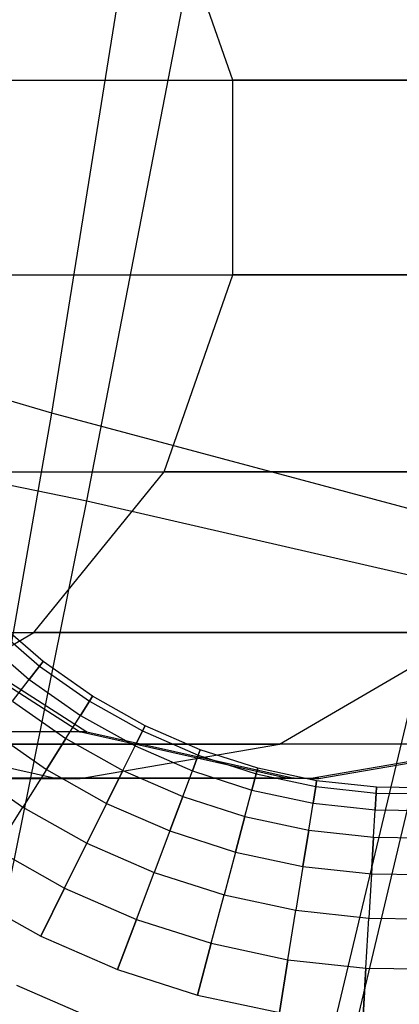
# Model space of a CAD drawing. Extents: x -11.4 to 11.4, y 1.8 to 24.6.
# Tile 92 of 199: x 2.3459 to 2.4144, y 13.0924 to 13.2698. Entities that reach past the tile are written whole.
import ezdxf

# ---------------------------------------------------------------- set-up
doc = ezdxf.new("R2010")
doc.units = 0
doc.header["$MEASUREMENT"] = 0
doc.layers.get('0').update_dxf_attribs({"color": 13, "linetype": 'CONTINUOUS'})

# ---------------------------------------------------------------- blocks, each defined once
blk = doc.blocks.new('GRUPUJ_4')
at = {"color": 0}
for p, q in [((13.76268, 11.34127, 4.98168), (13.79128, 11.48924, 5.00528)), ((13.76268, 11.34127, 4.98168), (13.79128, 11.48924, 5.00528)), ((13.75633, 11.35707, 3.69597), (13.77487, 11.47226, 3.59769)), ((13.75633, 11.35707, 3.69597), (13.77487, 11.47226, 3.59769)), ((13.78899, 11.41702, 26.72068), (13.77628, 11.4531, 26.71941)), ((13.78899, 11.41702, 26.72068), (13.77628, 11.4531, 26.71941)), ((13.61641, 11.41702, 28.19428), (13.78899, 11.41702, 26.72068)), ((13.61641, 11.41702, 28.19428), (13.78899, 11.41702, 26.72068)), ((13.68091, 11.41702, 21.98324), (13.86788, 11.41702, 23.28159)), ((13.68091, 11.41702, 21.98324), (13.86788, 11.41702, 23.28159)), ((13.9113, 11.41702, 24.84531), (13.78899, 11.41702, 26.72068)), ((13.78899, 11.38197, 26.72068), (13.78899, 11.41702, 26.72068)), ((13.9113, 11.41702, 24.84531), (13.78899, 11.41702, 26.72068)), ((13.78899, 11.38197, 26.72068), (13.78899, 11.41702, 26.72068)), ((13.61641, 11.38197, 28.19428), (13.78899, 11.38197, 26.72068)), ((13.61641, 11.38197, 28.19428), (13.78899, 11.38197, 26.72068)), ((13.68091, 11.38197, 21.98324), (13.86788, 11.38197, 23.28159)), ((13.68091, 11.38197, 21.98324), (13.86788, 11.38197, 23.28159)), ((13.77662, 11.3465, 26.71944), (13.78899, 11.38197, 26.72068)), ((13.77662, 11.3465, 26.71944), (13.78899, 11.38197, 26.72068)), ((13.9113, 11.38197, 24.84531), (13.78899, 11.38197, 26.72068)), ((13.9113, 11.38197, 24.84531), (13.78899, 11.38197, 26.72068)), ((13.75633, 11.35707, 3.69597), (13.68175, 11.37898, 3.71093)), ((13.75633, 11.35707, 3.69597), (13.68175, 11.37898, 3.71093)), ((13.73517, 11.23629, 3.78673), (13.75633, 11.35707, 3.69597)), ((13.73517, 11.23629, 3.78673), (13.75633, 11.35707, 3.69597)), ((13.83255, 11.33666, 3.68977), (13.75633, 11.35707, 3.69597)), ((13.83255, 11.33666, 3.68977), (13.75633, 11.35707, 3.69597)), ((13.69972, 11.35414, 4.9686), (13.76268, 11.34127, 4.98168)), ((13.69972, 11.35414, 4.9686), (13.76268, 11.34127, 4.98168)), ((13.60408, 11.3465, 28.19266), (13.77662, 11.3465, 26.71944)), ((13.60408, 11.3465, 28.19266), (13.77662, 11.3465, 26.71944)), ((13.66873, 11.3465, 21.98576), (13.85549, 11.3465, 23.28264)), ((13.66873, 11.3465, 21.98576), (13.85549, 11.3465, 23.28264)), ((13.75307, 11.31754, 26.7171), (13.77662, 11.3465, 26.71944)), ((13.75307, 11.31754, 26.7171), (13.77662, 11.3465, 26.71944)), ((13.89887, 11.3465, 24.84503), (13.77662, 11.3465, 26.71944)), ((13.89887, 11.3465, 24.84503), (13.77662, 11.3465, 26.71944)), ((13.73245, 11.19241, 4.96764), (13.76268, 11.34127, 4.98168)), ((13.73245, 11.19241, 4.96764), (13.76268, 11.34127, 4.98168)), ((13.76268, 11.34127, 4.98168), (13.82633, 11.32664, 4.98752)), ((13.76268, 11.34127, 4.98168), (13.82633, 11.32664, 4.98752)), ((13.80436, 11.21777, 3.7811), (13.83255, 11.33666, 3.68977)), ((13.80436, 11.21777, 3.7811), (13.83255, 11.33666, 3.68977)), ((13.79103, 11.17895, 4.97302), (13.82633, 11.32664, 4.98752)), ((13.79103, 11.17895, 4.97302), (13.82633, 11.32664, 4.98752)), ((13.7613, 11.29963, 24.03961), (13.72987, 11.31979, 24.04048)), ((13.7613, 11.29963, 24.03961), (13.72987, 11.31979, 24.04048)), ((13.73124, 11.31979, 24.84127), (13.76268, 11.29963, 24.84198)), ((13.73124, 11.31979, 24.84127), (13.76268, 11.29963, 24.84198)), ((13.74584, 11.31865, 24.70871), (13.75414, 11.31149, 24.70871)), ((13.74584, 11.31865, 24.70871), (13.75414, 11.31149, 24.70871)), ((13.74584, 11.31865, 24.68907), (13.75414, 11.31149, 24.68907)), ((13.74584, 11.31865, 24.68907), (13.75414, 11.31149, 24.68907)), ((13.75478, 11.3123, 24.69889), (13.74655, 11.3194, 24.69889)), ((13.75478, 11.3123, 24.69889), (13.74655, 11.3194, 24.69889)), ((13.58062, 11.31754, 28.18959), (13.75307, 11.31754, 26.7171)), ((13.58062, 11.31754, 28.18959), (13.75307, 11.31754, 26.7171)), ((13.64557, 11.31754, 21.99055), (13.83191, 11.31754, 23.28465)), ((13.64557, 11.31754, 21.99055), (13.83191, 11.31754, 23.28465)), ((13.71861, 11.29743, 26.71366), (13.75307, 11.31754, 26.7171)), ((13.71861, 11.29743, 26.71366), (13.75307, 11.31754, 26.7171)), ((13.74373, 11.31644, 24.71811), (13.75227, 11.30908, 24.71811)), ((13.74373, 11.31644, 24.71811), (13.75227, 11.30908, 24.71811)), ((13.74373, 11.31644, 24.67968), (13.75227, 11.30908, 24.67968)), ((13.74373, 11.31644, 24.67968), (13.75227, 11.30908, 24.67968)), ((13.87522, 11.31754, 24.8445), (13.75307, 11.31754, 26.7171)), ((13.87522, 11.31754, 24.8445), (13.75307, 11.31754, 26.7171)), ((13.7974, 11.29743, 23.28759), (13.83191, 11.31754, 23.28465)), ((13.7974, 11.29743, 23.28759), (13.83191, 11.31754, 23.28465)), ((13.75414, 11.31149, 24.70871), (13.75227, 11.30908, 24.71811)), ((13.75414, 11.31149, 24.70871), (13.75227, 11.30908, 24.71811)), ((13.75227, 11.30908, 24.67968), (13.75414, 11.31149, 24.68907)), ((13.75227, 11.30908, 24.67968), (13.75414, 11.31149, 24.68907)), ((13.75478, 11.3123, 24.69889), (13.75414, 11.31149, 24.70871)), ((13.75478, 11.3123, 24.69889), (13.75414, 11.31149, 24.70871)), ((13.75414, 11.31149, 24.68907), (13.75478, 11.3123, 24.69889)), ((13.75414, 11.31149, 24.68907), (13.75478, 11.3123, 24.69889)), ((13.75414, 11.31149, 24.70871), (13.76313, 11.30519, 24.70871)), ((13.75414, 11.31149, 24.70871), (13.76313, 11.30519, 24.70871)), ((13.75414, 11.31149, 24.68907), (13.76313, 11.30519, 24.68907)), ((13.75414, 11.31149, 24.68907), (13.76313, 11.30519, 24.68907)), ((13.76368, 11.30606, 24.69889), (13.75478, 11.3123, 24.69889)), ((13.76368, 11.30606, 24.69889), (13.75478, 11.3123, 24.69889)), ((13.74924, 11.30518, 24.72666), (13.75227, 11.30908, 24.71811)), ((13.74924, 11.30518, 24.72666), (13.75227, 11.30908, 24.71811)), ((13.74924, 11.30518, 24.67112), (13.75227, 11.30908, 24.67968)), ((13.74924, 11.30518, 24.67112), (13.75227, 11.30908, 24.67968)), ((13.75227, 11.30908, 24.71811), (13.76151, 11.3026, 24.71811)), ((13.75227, 11.30908, 24.71811), (13.76151, 11.3026, 24.71811)), ((13.75227, 11.30908, 24.67968), (13.76151, 11.3026, 24.67968)), ((13.75227, 11.30908, 24.67968), (13.76151, 11.3026, 24.67968)), ((13.76368, 11.30606, 24.69889), (13.76313, 11.30519, 24.70871)), ((13.76368, 11.30606, 24.69889), (13.76313, 11.30519, 24.70871)), ((13.76313, 11.30519, 24.68907), (13.76368, 11.30606, 24.69889)), ((13.76313, 11.30519, 24.68907), (13.76368, 11.30606, 24.69889)), ((13.77316, 11.30075, 24.69889), (13.76368, 11.30606, 24.69889)), ((13.77316, 11.30075, 24.69889), (13.76368, 11.30606, 24.69889)), ((13.74924, 11.30518, 24.72666), (13.75888, 11.29842, 24.72666)), ((13.74924, 11.30518, 24.72666), (13.75888, 11.29842, 24.72666)), ((13.74924, 11.30518, 24.67112), (13.75888, 11.29842, 24.67112)), ((13.74924, 11.30518, 24.67112), (13.75888, 11.29842, 24.67112)), ((13.76313, 11.30519, 24.70871), (13.76151, 11.3026, 24.71811)), ((13.76313, 11.30519, 24.70871), (13.76151, 11.3026, 24.71811)), ((13.76151, 11.3026, 24.67968), (13.76313, 11.30519, 24.68907)), ((13.76151, 11.3026, 24.67968), (13.76313, 11.30519, 24.68907)), ((13.76313, 11.30519, 24.70871), (13.7727, 11.29982, 24.70871)), ((13.76313, 11.30519, 24.70871), (13.7727, 11.29982, 24.70871)), ((13.76313, 11.30519, 24.68907), (13.7727, 11.29982, 24.68907)), ((13.76313, 11.30519, 24.68907), (13.7727, 11.29982, 24.68907)), ((13.75888, 11.29842, 24.72666), (13.76151, 11.3026, 24.71811)), ((13.75888, 11.29842, 24.72666), (13.76151, 11.3026, 24.71811)), ((13.75888, 11.29842, 24.67112), (13.76151, 11.3026, 24.67968)), ((13.75888, 11.29842, 24.67112), (13.76151, 11.3026, 24.67968)), ((13.76151, 11.3026, 24.71811), (13.77134, 11.29709, 24.71811)), ((13.76151, 11.3026, 24.71811), (13.77134, 11.29709, 24.71811)), ((13.76151, 11.3026, 24.67968), (13.77134, 11.29709, 24.67968)), ((13.76151, 11.3026, 24.67968), (13.77134, 11.29709, 24.67968)), ((13.74518, 11.29997, 24.734), (13.75536, 11.29283, 24.734)), ((13.74518, 11.29997, 24.734), (13.75536, 11.29283, 24.734)), ((13.74518, 11.29997, 24.66378), (13.75536, 11.29283, 24.66378)), ((13.74518, 11.29997, 24.66378), (13.75536, 11.29283, 24.66378)), ((13.77316, 11.30075, 24.69889), (13.7727, 11.29982, 24.70871)), ((13.77316, 11.30075, 24.69889), (13.7727, 11.29982, 24.70871)), ((13.7727, 11.29982, 24.68907), (13.77316, 11.30075, 24.69889)), ((13.7727, 11.29982, 24.68907), (13.77316, 11.30075, 24.69889)), ((13.78312, 11.29641, 24.69889), (13.77316, 11.30075, 24.69889)), ((13.78312, 11.29641, 24.69889), (13.77316, 11.30075, 24.69889)), ((13.76268, 11.29963, 24.84198), (13.64106, 11.29963, 26.70593)), ((13.76268, 11.29963, 24.84198), (13.64106, 11.29963, 26.70593)), ((13.7613, 11.29963, 24.03961), (13.71975, 11.29963, 23.2942)), ((13.7613, 11.29963, 24.03961), (13.71975, 11.29963, 23.2942)), ((13.71975, 11.29963, 23.2942), (13.75702, 11.29132, 23.29103)), ((13.71975, 11.29963, 23.2942), (13.75702, 11.29132, 23.29103)), ((13.75888, 11.29842, 24.72666), (13.75536, 11.29283, 24.734)), ((13.75888, 11.29842, 24.72666), (13.75536, 11.29283, 24.734)), ((13.75536, 11.29283, 24.66378), (13.75888, 11.29842, 24.67112)), ((13.75536, 11.29283, 24.66378), (13.75888, 11.29842, 24.67112)), ((13.75888, 11.29842, 24.72666), (13.76915, 11.29267, 24.72666)), ((13.75888, 11.29842, 24.72666), (13.76915, 11.29267, 24.72666)), ((13.75888, 11.29842, 24.67112), (13.76915, 11.29267, 24.67112)), ((13.75888, 11.29842, 24.67112), (13.76915, 11.29267, 24.67112)), ((13.79869, 11.29132, 24.03856), (13.7613, 11.29963, 24.03961)), ((13.7613, 11.29963, 24.03961), (13.76268, 11.29963, 24.84198)), ((13.79869, 11.29132, 24.03856), (13.7613, 11.29963, 24.03961)), ((13.7613, 11.29963, 24.03961), (13.76268, 11.29963, 24.84198)), ((13.76268, 11.29963, 24.84198), (13.80007, 11.29132, 24.84281)), ((13.76268, 11.29963, 24.84198), (13.80007, 11.29132, 24.84281)), ((13.7727, 11.29982, 24.70871), (13.77134, 11.29709, 24.71811)), ((13.7727, 11.29982, 24.70871), (13.77134, 11.29709, 24.71811)), ((13.77134, 11.29709, 24.67968), (13.7727, 11.29982, 24.68907)), ((13.77134, 11.29709, 24.67968), (13.7727, 11.29982, 24.68907)), ((13.7727, 11.29982, 24.70871), (13.78276, 11.29545, 24.70871)), ((13.7727, 11.29982, 24.70871), (13.78276, 11.29545, 24.70871)), ((13.7727, 11.29982, 24.68907), (13.78276, 11.29545, 24.68907)), ((13.7727, 11.29982, 24.68907), (13.78276, 11.29545, 24.68907)), ((13.61166, 11.29743, 21.99756), (13.7974, 11.29743, 23.28759)), ((13.61166, 11.29743, 21.99756), (13.7974, 11.29743, 23.28759)), ((13.84059, 11.29743, 24.84372), (13.71861, 11.29743, 26.71366)), ((13.84059, 11.29743, 24.84372), (13.71861, 11.29743, 26.71366)), ((13.76142, 11.29123, 23.29065), (13.7974, 11.29743, 23.28759)), ((13.76142, 11.29123, 23.29065), (13.7974, 11.29743, 23.28759)), ((13.76915, 11.29267, 24.72666), (13.77134, 11.29709, 24.71811)), ((13.76915, 11.29267, 24.72666), (13.77134, 11.29709, 24.71811)), ((13.76915, 11.29267, 24.67112), (13.77134, 11.29709, 24.67968)), ((13.76915, 11.29267, 24.67112), (13.77134, 11.29709, 24.67968)), ((13.77134, 11.29709, 24.71811), (13.78168, 11.29259, 24.71811)), ((13.77134, 11.29709, 24.71811), (13.78168, 11.29259, 24.71811)), ((13.77134, 11.29709, 24.67968), (13.78168, 11.29259, 24.67968)), ((13.77134, 11.29709, 24.67968), (13.78168, 11.29259, 24.67968)), ((13.78312, 11.29641, 24.69889), (13.78276, 11.29545, 24.70871)), ((13.78312, 11.29641, 24.69889), (13.78276, 11.29545, 24.70871)), ((13.78276, 11.29545, 24.68907), (13.78312, 11.29641, 24.69889)), ((13.78276, 11.29545, 24.68907), (13.78312, 11.29641, 24.69889)), ((13.79347, 11.2931, 24.69889), (13.78312, 11.29641, 24.69889)), ((13.79347, 11.2931, 24.69889), (13.78312, 11.29641, 24.69889)), ((13.83921, 11.29743, 24.03743), (13.7974, 11.29743, 23.28759)), ((13.83921, 11.29743, 24.03743), (13.7974, 11.29743, 23.28759)), ((13.83921, 11.29743, 24.03743), (13.80311, 11.29123, 24.03844)), ((13.83921, 11.29743, 24.03743), (13.80311, 11.29123, 24.03844)), ((13.80449, 11.29123, 24.84291), (13.84059, 11.29743, 24.84372)), ((13.80449, 11.29123, 24.84291), (13.84059, 11.29743, 24.84372)), ((13.78276, 11.29545, 24.70871), (13.78168, 11.29259, 24.71811)), ((13.78276, 11.29545, 24.70871), (13.78168, 11.29259, 24.71811)), ((13.78168, 11.29259, 24.67968), (13.78276, 11.29545, 24.68907)), ((13.78168, 11.29259, 24.67968), (13.78276, 11.29545, 24.68907)), ((13.78276, 11.29545, 24.70871), (13.79321, 11.2921, 24.70871)), ((13.78276, 11.29545, 24.70871), (13.79321, 11.2921, 24.70871)), ((13.78276, 11.29545, 24.68907), (13.79321, 11.2921, 24.68907)), ((13.78276, 11.29545, 24.68907), (13.79321, 11.2921, 24.68907)), ((13.74027, 11.29366, 24.73981), (13.75111, 11.28606, 24.73981)), ((13.74027, 11.29366, 24.73981), (13.75111, 11.28606, 24.73981)), ((13.74027, 11.29366, 24.65798), (13.75111, 11.28606, 24.65798)), ((13.74027, 11.29366, 24.65798), (13.75111, 11.28606, 24.65798)), ((13.79347, 11.2931, 24.69889), (13.79321, 11.2921, 24.70871)), ((13.79347, 11.2931, 24.69889), (13.79321, 11.2921, 24.70871)), ((13.79321, 11.2921, 24.68907), (13.79347, 11.2931, 24.69889)), ((13.79321, 11.2921, 24.68907), (13.79347, 11.2931, 24.69889)), ((13.8041, 11.29083, 24.69889), (13.79347, 11.2931, 24.69889)), ((13.8041, 11.29083, 24.69889), (13.79347, 11.2931, 24.69889)), ((13.57197, 11.29132, 22.00577), (13.75702, 11.29132, 23.29103)), ((13.57197, 11.29132, 22.00577), (13.75702, 11.29132, 23.29103)), ((13.5763, 11.29123, 22.00487), (13.76142, 11.29123, 23.29065)), ((13.5763, 11.29123, 22.00487), (13.76142, 11.29123, 23.29065)), ((13.80007, 11.29132, 24.84281), (13.67828, 11.29132, 26.70964)), ((13.80007, 11.29132, 24.84281), (13.67828, 11.29132, 26.70964)), ((13.80449, 11.29123, 24.84291), (13.68268, 11.29123, 26.71008)), ((13.80449, 11.29123, 24.84291), (13.68268, 11.29123, 26.71008)), ((13.75536, 11.29283, 24.734), (13.75111, 11.28606, 24.73981)), ((13.75536, 11.29283, 24.734), (13.75111, 11.28606, 24.73981)), ((13.75536, 11.29283, 24.66378), (13.75111, 11.28606, 24.65798)), ((13.75536, 11.29283, 24.66378), (13.75111, 11.28606, 24.65798)), ((13.75536, 11.29283, 24.734), (13.76621, 11.28675, 24.734)), ((13.75536, 11.29283, 24.734), (13.76621, 11.28675, 24.734)), ((13.75536, 11.29283, 24.66378), (13.76621, 11.28675, 24.66378)), ((13.75536, 11.29283, 24.66378), (13.76621, 11.28675, 24.66378)), ((13.79869, 11.29132, 24.03856), (13.75702, 11.29132, 23.29103)), ((13.75702, 11.29132, 23.29103), (13.76142, 11.29123, 23.29065)), ((13.79869, 11.29132, 24.03856), (13.75702, 11.29132, 23.29103)), ((13.75702, 11.29132, 23.29103), (13.76142, 11.29123, 23.29065)), ((13.80311, 11.29123, 24.03844), (13.76142, 11.29123, 23.29065)), ((13.80311, 11.29123, 24.03844), (13.76142, 11.29123, 23.29065)), ((13.76915, 11.29267, 24.72666), (13.76621, 11.28675, 24.734)), ((13.76915, 11.29267, 24.72666), (13.76621, 11.28675, 24.734)), ((13.76621, 11.28675, 24.66378), (13.76915, 11.29267, 24.67112)), ((13.76621, 11.28675, 24.66378), (13.76915, 11.29267, 24.67112)), ((13.76915, 11.29267, 24.72666), (13.77994, 11.28797, 24.72666)), ((13.76915, 11.29267, 24.72666), (13.77994, 11.28797, 24.72666)), ((13.76915, 11.29267, 24.67112), (13.77994, 11.28797, 24.67112)), ((13.76915, 11.29267, 24.67112), (13.77994, 11.28797, 24.67112)), ((13.77994, 11.28797, 24.72666), (13.78168, 11.29259, 24.71811)), ((13.77994, 11.28797, 24.72666), (13.78168, 11.29259, 24.71811)), ((13.77994, 11.28797, 24.67112), (13.78168, 11.29259, 24.67968)), ((13.77994, 11.28797, 24.67112), (13.78168, 11.29259, 24.67968)), ((13.78168, 11.29259, 24.71811), (13.79242, 11.28915, 24.71811)), ((13.78168, 11.29259, 24.71811), (13.79242, 11.28915, 24.71811)), ((13.78168, 11.29259, 24.67968), (13.79242, 11.28915, 24.67968)), ((13.78168, 11.29259, 24.67968), (13.79242, 11.28915, 24.67968)), ((13.79321, 11.2921, 24.70871), (13.79242, 11.28915, 24.71811)), ((13.79321, 11.2921, 24.70871), (13.79242, 11.28915, 24.71811)), ((13.79242, 11.28915, 24.67968), (13.79321, 11.2921, 24.68907)), ((13.79242, 11.28915, 24.67968), (13.79321, 11.2921, 24.68907)), ((13.79321, 11.2921, 24.70871), (13.80394, 11.28981, 24.70871)), ((13.79321, 11.2921, 24.70871), (13.80394, 11.28981, 24.70871)), ((13.79321, 11.2921, 24.68907), (13.80394, 11.28981, 24.68907)), ((13.79321, 11.2921, 24.68907), (13.80394, 11.28981, 24.68907)), ((13.80311, 11.29123, 24.03844), (13.79869, 11.29132, 24.03856)), ((13.80311, 11.29123, 24.03844), (13.79869, 11.29132, 24.03856)), ((13.79869, 11.29132, 24.03856), (13.80007, 11.29132, 24.84281)), ((13.79869, 11.29132, 24.03856), (13.80007, 11.29132, 24.84281)), ((13.80007, 11.29132, 24.84281), (13.80449, 11.29123, 24.84291)), ((13.80007, 11.29132, 24.84281), (13.80449, 11.29123, 24.84291)), ((13.80311, 11.29123, 24.03844), (13.80449, 11.29123, 24.84291)), ((13.80311, 11.29123, 24.03844), (13.80449, 11.29123, 24.84291)), ((13.80394, 11.28981, 24.70871), (13.80346, 11.2868, 24.71811)), ((13.80394, 11.28981, 24.70871), (13.80346, 11.2868, 24.71811)), ((13.80346, 11.2868, 24.67968), (13.80394, 11.28981, 24.68907)), ((13.80346, 11.2868, 24.67968), (13.80394, 11.28981, 24.68907)), ((13.8041, 11.29083, 24.69889), (13.80394, 11.28981, 24.70871)), ((13.8041, 11.29083, 24.69889), (13.80394, 11.28981, 24.70871)), ((13.80394, 11.28981, 24.68907), (13.8041, 11.29083, 24.69889)), ((13.80394, 11.28981, 24.68907), (13.8041, 11.29083, 24.69889)), ((13.80394, 11.28981, 24.70871), (13.81485, 11.28862, 24.70871)), ((13.80394, 11.28981, 24.70871), (13.81485, 11.28862, 24.70871)), ((13.80394, 11.28981, 24.68907), (13.81485, 11.28862, 24.68907)), ((13.80394, 11.28981, 24.68907), (13.81485, 11.28862, 24.68907)), ((13.81491, 11.28965, 24.69889), (13.8041, 11.29083, 24.69889)), ((13.81491, 11.28965, 24.69889), (13.8041, 11.29083, 24.69889)), ((13.81491, 11.28965, 24.69889), (13.81485, 11.28862, 24.70871)), ((13.81491, 11.28965, 24.69889), (13.81485, 11.28862, 24.70871)), ((13.81485, 11.28862, 24.68907), (13.81491, 11.28965, 24.69889)), ((13.81485, 11.28862, 24.68907), (13.81491, 11.28965, 24.69889)), ((13.82578, 11.28955, 24.69889), (13.81491, 11.28965, 24.69889)), ((13.82578, 11.28955, 24.69889), (13.81491, 11.28965, 24.69889)), ((13.77994, 11.28797, 24.72666), (13.77761, 11.28178, 24.734)), ((13.77994, 11.28797, 24.72666), (13.77761, 11.28178, 24.734)), ((13.77761, 11.28178, 24.66378), (13.77994, 11.28797, 24.67112)), ((13.77761, 11.28178, 24.66378), (13.77994, 11.28797, 24.67112)), ((13.77994, 11.28797, 24.72666), (13.79116, 11.28437, 24.72666)), ((13.77994, 11.28797, 24.72666), (13.79116, 11.28437, 24.72666)), ((13.77994, 11.28797, 24.67112), (13.79116, 11.28437, 24.67112)), ((13.77994, 11.28797, 24.67112), (13.79116, 11.28437, 24.67112)), ((13.79116, 11.28437, 24.72666), (13.79242, 11.28915, 24.71811)), ((13.79116, 11.28437, 24.72666), (13.79242, 11.28915, 24.71811)), ((13.79116, 11.28437, 24.67112), (13.79242, 11.28915, 24.67968)), ((13.79116, 11.28437, 24.67112), (13.79242, 11.28915, 24.67968)), ((13.79242, 11.28915, 24.71811), (13.80346, 11.2868, 24.71811)), ((13.79242, 11.28915, 24.71811), (13.80346, 11.2868, 24.71811)), ((13.79242, 11.28915, 24.67968), (13.80346, 11.2868, 24.67968)), ((13.79242, 11.28915, 24.67968), (13.80346, 11.2868, 24.67968)), ((13.81485, 11.28862, 24.70871), (13.81467, 11.28557, 24.71811)), ((13.81485, 11.28862, 24.70871), (13.81467, 11.28557, 24.71811)), ((13.81467, 11.28557, 24.67968), (13.81485, 11.28862, 24.68907)), ((13.81467, 11.28557, 24.67968), (13.81485, 11.28862, 24.68907)), ((13.81485, 11.28862, 24.70871), (13.82582, 11.28852, 24.70871)), ((13.81485, 11.28862, 24.70871), (13.82582, 11.28852, 24.70871)), ((13.81485, 11.28862, 24.68907), (13.82582, 11.28852, 24.68907)), ((13.81485, 11.28862, 24.68907), (13.82582, 11.28852, 24.68907)), ((13.74631, 11.27842, 24.74382), (13.75111, 11.28606, 24.73981)), ((13.74631, 11.27842, 24.74382), (13.75111, 11.28606, 24.73981)), ((13.74631, 11.27842, 24.65396), (13.75111, 11.28606, 24.65798)), ((13.74631, 11.27842, 24.65396), (13.75111, 11.28606, 24.65798)), ((13.75111, 11.28606, 24.73981), (13.76266, 11.27959, 24.73981)), ((13.75111, 11.28606, 24.73981), (13.76266, 11.27959, 24.73981)), ((13.75111, 11.28606, 24.65798), (13.76266, 11.27959, 24.65798)), ((13.75111, 11.28606, 24.65798), (13.76266, 11.27959, 24.65798)), ((13.76621, 11.28675, 24.734), (13.76266, 11.27959, 24.73981)), ((13.76621, 11.28675, 24.734), (13.76266, 11.27959, 24.73981)), ((13.76621, 11.28675, 24.66378), (13.76266, 11.27959, 24.65798)), ((13.76621, 11.28675, 24.66378), (13.76266, 11.27959, 24.65798)), ((13.76621, 11.28675, 24.734), (13.77761, 11.28178, 24.734)), ((13.76621, 11.28675, 24.734), (13.77761, 11.28178, 24.734)), ((13.76621, 11.28675, 24.66378), (13.77761, 11.28178, 24.66378)), ((13.76621, 11.28675, 24.66378), (13.77761, 11.28178, 24.66378)), ((13.80267, 11.28193, 24.72666), (13.80346, 11.2868, 24.71811)), ((13.80267, 11.28193, 24.72666), (13.80346, 11.2868, 24.71811)), ((13.80267, 11.28193, 24.67112), (13.80346, 11.2868, 24.67968)), ((13.80267, 11.28193, 24.67112), (13.80346, 11.2868, 24.67968)), ((13.80346, 11.2868, 24.71811), (13.81467, 11.28557, 24.71811)), ((13.80346, 11.2868, 24.71811), (13.81467, 11.28557, 24.71811)), ((13.80346, 11.2868, 24.67968), (13.81467, 11.28557, 24.67968)), ((13.80346, 11.2868, 24.67968), (13.81467, 11.28557, 24.67968)), ((13.79116, 11.28437, 24.72666), (13.78946, 11.27799, 24.734)), ((13.79116, 11.28437, 24.72666), (13.78946, 11.27799, 24.734)), ((13.78946, 11.27799, 24.66378), (13.79116, 11.28437, 24.67112)), ((13.78946, 11.27799, 24.66378), (13.79116, 11.28437, 24.67112)), ((13.79116, 11.28437, 24.72666), (13.80267, 11.28193, 24.72666)), ((13.79116, 11.28437, 24.72666), (13.80267, 11.28193, 24.72666)), ((13.79116, 11.28437, 24.67112), (13.80267, 11.28193, 24.67112)), ((13.79116, 11.28437, 24.67112), (13.80267, 11.28193, 24.67112)), ((13.81438, 11.28064, 24.72666), (13.81467, 11.28557, 24.71811)), ((13.81438, 11.28064, 24.72666), (13.81467, 11.28557, 24.71811)), ((13.81438, 11.28064, 24.67112), (13.81467, 11.28557, 24.67968)), ((13.81438, 11.28064, 24.67112), (13.81467, 11.28557, 24.67968)), ((13.81467, 11.28557, 24.71811), (13.82594, 11.28547, 24.71811)), ((13.81467, 11.28557, 24.71811), (13.82594, 11.28547, 24.71811)), ((13.81467, 11.28557, 24.67968), (13.82594, 11.28547, 24.67968)), ((13.81467, 11.28557, 24.67968), (13.82594, 11.28547, 24.67968)), ((13.77761, 11.28178, 24.734), (13.7748, 11.27431, 24.73981)), ((13.77761, 11.28178, 24.734), (13.7748, 11.27431, 24.73981)), ((13.77761, 11.28178, 24.66378), (13.7748, 11.27431, 24.65798)), ((13.77761, 11.28178, 24.66378), (13.7748, 11.27431, 24.65798)), ((13.77761, 11.28178, 24.734), (13.78946, 11.27799, 24.734)), ((13.77761, 11.28178, 24.734), (13.78946, 11.27799, 24.734)), ((13.77761, 11.28178, 24.66378), (13.78946, 11.27799, 24.66378)), ((13.77761, 11.28178, 24.66378), (13.78946, 11.27799, 24.66378)), ((13.80267, 11.28193, 24.72666), (13.80162, 11.2754, 24.734)), ((13.80267, 11.28193, 24.72666), (13.80162, 11.2754, 24.734)), ((13.80162, 11.2754, 24.66378), (13.80267, 11.28193, 24.67112)), ((13.80162, 11.2754, 24.66378), (13.80267, 11.28193, 24.67112)), ((13.80267, 11.28193, 24.72666), (13.81438, 11.28064, 24.72666)), ((13.80267, 11.28193, 24.72666), (13.81438, 11.28064, 24.72666)), ((13.80267, 11.28193, 24.67112), (13.81438, 11.28064, 24.67112)), ((13.80267, 11.28193, 24.67112), (13.81438, 11.28064, 24.67112)), ((13.81438, 11.28064, 24.72666), (13.81399, 11.27404, 24.734)), ((13.81438, 11.28064, 24.72666), (13.81399, 11.27404, 24.734)), ((13.81399, 11.27404, 24.66378), (13.81438, 11.28064, 24.67112)), ((13.81399, 11.27404, 24.66378), (13.81438, 11.28064, 24.67112)), ((13.81438, 11.28064, 24.72666), (13.82615, 11.28054, 24.72666)), ((13.81438, 11.28064, 24.72666), (13.82615, 11.28054, 24.72666)), ((13.81438, 11.28064, 24.67112), (13.82615, 11.28054, 24.67112)), ((13.81438, 11.28064, 24.67112), (13.82615, 11.28054, 24.67112)), ((13.75865, 11.27151, 24.74382), (13.76266, 11.27959, 24.73981)), ((13.75865, 11.27151, 24.74382), (13.76266, 11.27959, 24.73981)), ((13.75865, 11.27151, 24.65396), (13.76266, 11.27959, 24.65798)), ((13.75865, 11.27151, 24.65396), (13.76266, 11.27959, 24.65798)), ((13.76266, 11.27959, 24.73981), (13.7748, 11.27431, 24.73981)), ((13.76266, 11.27959, 24.73981), (13.7748, 11.27431, 24.73981)), ((13.76266, 11.27959, 24.65798), (13.7748, 11.27431, 24.65798)), ((13.76266, 11.27959, 24.65798), (13.7748, 11.27431, 24.65798)), ((13.74631, 11.27842, 24.74382), (13.75865, 11.27151, 24.74382)), ((13.74631, 11.27842, 24.74382), (13.75865, 11.27151, 24.74382)), ((13.74631, 11.27842, 24.65396), (13.75865, 11.27151, 24.65396)), ((13.74631, 11.27842, 24.65396), (13.75865, 11.27151, 24.65396)), ((13.78946, 11.27799, 24.734), (13.7874, 11.27027, 24.73981)), ((13.78946, 11.27799, 24.734), (13.7874, 11.27027, 24.73981)), ((13.78946, 11.27799, 24.66378), (13.7874, 11.27027, 24.65798)), ((13.78946, 11.27799, 24.66378), (13.7874, 11.27027, 24.65798)), ((13.78946, 11.27799, 24.734), (13.80162, 11.2754, 24.734)), ((13.78946, 11.27799, 24.734), (13.80162, 11.2754, 24.734)), ((13.78946, 11.27799, 24.66378), (13.80162, 11.2754, 24.66378)), ((13.78946, 11.27799, 24.66378), (13.80162, 11.2754, 24.66378)), ((13.80162, 11.2754, 24.734), (13.80035, 11.26751, 24.73981)), ((13.80162, 11.2754, 24.734), (13.80035, 11.26751, 24.73981)), ((13.80162, 11.2754, 24.66378), (13.80035, 11.26751, 24.65798)), ((13.80162, 11.2754, 24.66378), (13.80035, 11.26751, 24.65798)), ((13.80162, 11.2754, 24.734), (13.81399, 11.27404, 24.734)), ((13.80162, 11.2754, 24.734), (13.81399, 11.27404, 24.734)), ((13.80162, 11.2754, 24.66378), (13.81399, 11.27404, 24.66378)), ((13.80162, 11.2754, 24.66378), (13.81399, 11.27404, 24.66378)), ((13.77162, 11.26586, 24.74382), (13.7748, 11.27431, 24.73981)), ((13.77162, 11.26586, 24.74382), (13.7748, 11.27431, 24.73981)), ((13.77162, 11.26586, 24.65396), (13.7748, 11.27431, 24.65798)), ((13.77162, 11.26586, 24.65396), (13.7748, 11.27431, 24.65798)), ((13.7748, 11.27431, 24.73981), (13.7874, 11.27027, 24.73981)), ((13.7748, 11.27431, 24.73981), (13.7874, 11.27027, 24.73981)), ((13.7748, 11.27431, 24.65798), (13.7874, 11.27027, 24.65798)), ((13.7748, 11.27431, 24.65798), (13.7874, 11.27027, 24.65798)), ((13.81399, 11.27404, 24.734), (13.81351, 11.26607, 24.73981)), ((13.81399, 11.27404, 24.734), (13.81351, 11.26607, 24.73981)), ((13.81399, 11.27404, 24.66378), (13.81351, 11.26607, 24.65798)), ((13.81399, 11.27404, 24.66378), (13.81351, 11.26607, 24.65798)), ((13.81399, 11.27404, 24.734), (13.82642, 11.27394, 24.734)), ((13.81399, 11.27404, 24.734), (13.82642, 11.27394, 24.734)), ((13.81399, 11.27404, 24.66378), (13.82642, 11.27394, 24.66378)), ((13.81399, 11.27404, 24.66378), (13.82642, 11.27394, 24.66378)), ((13.74117, 11.27024, 24.74588), (13.75435, 11.26285, 24.74588)), ((13.74117, 11.27024, 24.74588), (13.75435, 11.26285, 24.74588)), ((13.74117, 11.27024, 24.65191), (13.75435, 11.26285, 24.65191)), ((13.74117, 11.27024, 24.65191), (13.75435, 11.26285, 24.65191)), ((13.75865, 11.27151, 24.74382), (13.75435, 11.26285, 24.74588)), ((13.75865, 11.27151, 24.74382), (13.75435, 11.26285, 24.74588)), ((13.75435, 11.26285, 24.65191), (13.75865, 11.27151, 24.65396)), ((13.75435, 11.26285, 24.65191), (13.75865, 11.27151, 24.65396)), ((13.75865, 11.27151, 24.74382), (13.77162, 11.26586, 24.74382)), ((13.75865, 11.27151, 24.74382), (13.77162, 11.26586, 24.74382)), ((13.75865, 11.27151, 24.65396), (13.77162, 11.26586, 24.65396)), ((13.75865, 11.27151, 24.65396), (13.77162, 11.26586, 24.65396)), ((13.78509, 11.26155, 24.74382), (13.7874, 11.27027, 24.73981)), ((13.78509, 11.26155, 24.74382), (13.7874, 11.27027, 24.73981)), ((13.78509, 11.26155, 24.65396), (13.7874, 11.27027, 24.65798)), ((13.78509, 11.26155, 24.65396), (13.7874, 11.27027, 24.65798)), ((13.7874, 11.27027, 24.73981), (13.80035, 11.26751, 24.73981)), ((13.7874, 11.27027, 24.73981), (13.80035, 11.26751, 24.73981)), ((13.7874, 11.27027, 24.65798), (13.80035, 11.26751, 24.65798)), ((13.7874, 11.27027, 24.65798), (13.80035, 11.26751, 24.65798)), ((13.79892, 11.2586, 24.74382), (13.80035, 11.26751, 24.73981)), ((13.79892, 11.2586, 24.74382), (13.80035, 11.26751, 24.73981)), ((13.79892, 11.2586, 24.65396), (13.80035, 11.26751, 24.65798)), ((13.79892, 11.2586, 24.65396), (13.80035, 11.26751, 24.65798)), ((13.80035, 11.26751, 24.73981), (13.81351, 11.26607, 24.73981)), ((13.80035, 11.26751, 24.73981), (13.81351, 11.26607, 24.73981)), ((13.80035, 11.26751, 24.65798), (13.81351, 11.26607, 24.65798)), ((13.80035, 11.26751, 24.65798), (13.81351, 11.26607, 24.65798)), ((13.77162, 11.26586, 24.74382), (13.76821, 11.25682, 24.74588)), ((13.77162, 11.26586, 24.74382), (13.76821, 11.25682, 24.74588)), ((13.76821, 11.25682, 24.65191), (13.77162, 11.26586, 24.65396)), ((13.76821, 11.25682, 24.65191), (13.77162, 11.26586, 24.65396)), ((13.77162, 11.26586, 24.74382), (13.78509, 11.26155, 24.74382)), ((13.77162, 11.26586, 24.74382), (13.78509, 11.26155, 24.74382)), ((13.77162, 11.26586, 24.65396), (13.78509, 11.26155, 24.65396)), ((13.77162, 11.26586, 24.65396), (13.78509, 11.26155, 24.65396)), ((13.81298, 11.25706, 24.74382), (13.81351, 11.26607, 24.73981)), ((13.81298, 11.25706, 24.74382), (13.81351, 11.26607, 24.73981)), ((13.81298, 11.25706, 24.65396), (13.81351, 11.26607, 24.65798)), ((13.81298, 11.25706, 24.65396), (13.81351, 11.26607, 24.65798)), ((13.81351, 11.26607, 24.73981), (13.82675, 11.26595, 24.73981)), ((13.81351, 11.26607, 24.73981), (13.82675, 11.26595, 24.73981)), ((13.81351, 11.26607, 24.65798), (13.82675, 11.26595, 24.65798)), ((13.81351, 11.26607, 24.65798), (13.82675, 11.26595, 24.65798)), ((13.75435, 11.26285, 24.74588), (13.76821, 11.25682, 24.74588)), ((13.75435, 11.26285, 24.74588), (13.76821, 11.25682, 24.74588)), ((13.75435, 11.26285, 24.65191), (13.76821, 11.25682, 24.65191)), ((13.75435, 11.26285, 24.65191), (13.76821, 11.25682, 24.65191)), ((13.78509, 11.26155, 24.74382), (13.7826, 11.25221, 24.74588)), ((13.78509, 11.26155, 24.74382), (13.7826, 11.25221, 24.74588)), ((13.7826, 11.25221, 24.65191), (13.78509, 11.26155, 24.65396)), ((13.7826, 11.25221, 24.65191), (13.78509, 11.26155, 24.65396)), ((13.78509, 11.26155, 24.74382), (13.79892, 11.2586, 24.74382)), ((13.78509, 11.26155, 24.74382), (13.79892, 11.2586, 24.74382)), ((13.78509, 11.26155, 24.65396), (13.79892, 11.2586, 24.65396)), ((13.78509, 11.26155, 24.65396), (13.79892, 11.2586, 24.65396)), ((13.79892, 11.2586, 24.74382), (13.79739, 11.24906, 24.74588)), ((13.79892, 11.2586, 24.74382), (13.79739, 11.24906, 24.74588)), ((13.79739, 11.24906, 24.65191), (13.79892, 11.2586, 24.65396)), ((13.79739, 11.24906, 24.65191), (13.79892, 11.2586, 24.65396)), ((13.79892, 11.2586, 24.74382), (13.81298, 11.25706, 24.74382)), ((13.79892, 11.2586, 24.74382), (13.81298, 11.25706, 24.74382)), ((13.79892, 11.2586, 24.65396), (13.81298, 11.25706, 24.65396)), ((13.79892, 11.2586, 24.65396), (13.81298, 11.25706, 24.65396)), ((13.76821, 11.25682, 24.74588), (13.7826, 11.25221, 24.74588)), ((13.76821, 11.25682, 24.74588), (13.7826, 11.25221, 24.74588)), ((13.76821, 11.25682, 24.65191), (13.7826, 11.25221, 24.65191)), ((13.76821, 11.25682, 24.65191), (13.7826, 11.25221, 24.65191)), ((13.81298, 11.25706, 24.74382), (13.81241, 11.24742, 24.74588)), ((13.81298, 11.25706, 24.74382), (13.81241, 11.24742, 24.74588)), ((13.81241, 11.24742, 24.65191), (13.81298, 11.25706, 24.65396)), ((13.81241, 11.24742, 24.65191), (13.81298, 11.25706, 24.65396)), ((13.81298, 11.25706, 24.74382), (13.82713, 11.25694, 24.74382)), ((13.81298, 11.25706, 24.74382), (13.82713, 11.25694, 24.74382)), ((13.81298, 11.25706, 24.65396), (13.82713, 11.25694, 24.65396)), ((13.81298, 11.25706, 24.65396), (13.82713, 11.25694, 24.65396)), ((13.74996, 11.25401, 24.74588), (13.76473, 11.24758, 24.74588)), ((13.74996, 11.25401, 24.74588), (13.76473, 11.24758, 24.74588)), ((13.74996, 11.25401, 24.65191), (13.76473, 11.24758, 24.65191)), ((13.74996, 11.25401, 24.65191), (13.76473, 11.24758, 24.65191)), ((13.7826, 11.25221, 24.74588), (13.79739, 11.24906, 24.74588)), ((13.7826, 11.25221, 24.74588), (13.79739, 11.24906, 24.74588)), ((13.7826, 11.25221, 24.65191), (13.79739, 11.24906, 24.65191)), ((13.7826, 11.25221, 24.65191), (13.79739, 11.24906, 24.65191))]:
    blk.add_line(p, q, dxfattribs=at)
blk = doc.blocks.new('SATELLITE_M_ZWIS-11230-112')
at = {"color": 0}
blk.add_blockref('GRUPUJ_4', (-11.40464, 1.84184, 0.62927), dxfattribs=at)

msp = doc.modelspace()

# ---------------------------------------------------------------- block references
at = {"color": 0}
msp.add_blockref('SATELLITE_M_ZWIS-11230-112', (0, 0), dxfattribs=at)

doc.saveas('drawing.dxf')
